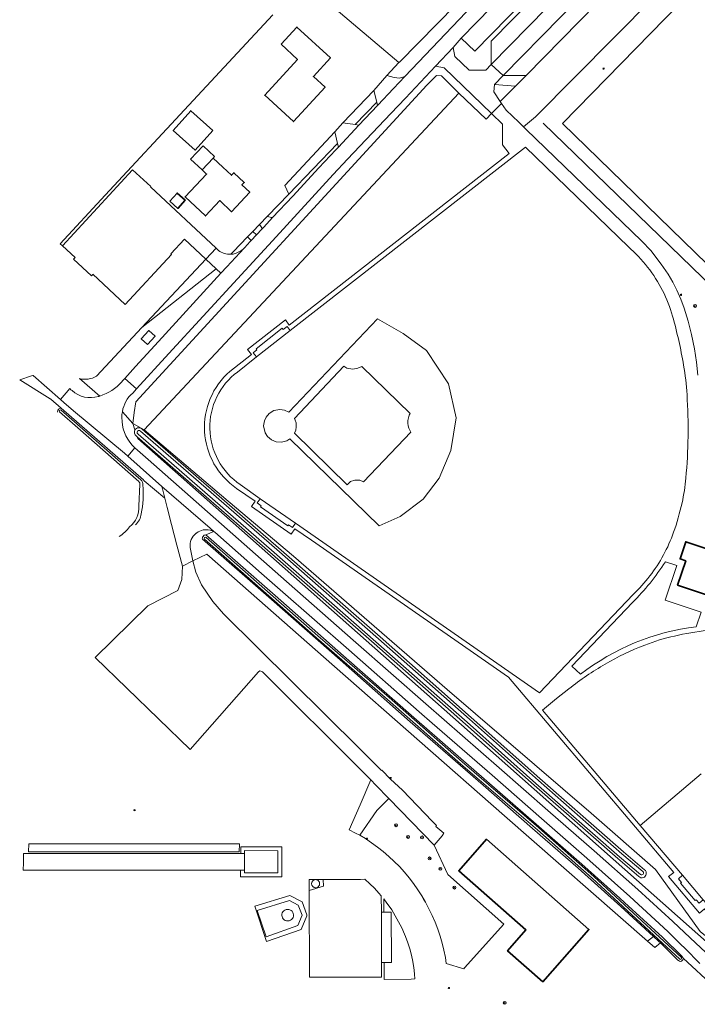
# Model space of a CAD drawing. Extents: x 147051 to 149075, y 463071 to 465537.
# Tile 47 of 229: x 147814 to 147997, y 463085 to 463352. Entities that reach past the tile are written whole.
import ezdxf

# ---------------------------------------------------------------- set-up
doc = ezdxf.new("R2010")
doc.units = 0
doc.header["$LTSCALE"] = 0.5
doc.layers.get('0').update_dxf_attribs({"linetype": 'CONTINUOUS'})
for name, color, linetype, lineweight in [('B-PV-GR-BEPLANTING_CULTUUR_BODEMBEDEKKER-GV', 252, 'CONTINUOUS', 18), ('B-PV-GR-BEPLANTING_CULTUUR_BOSPLANTSOEN-GV', 252, 'CONTINUOUS', 18), ('B-PV-GR-BOOM-S', 252, 'CONTINUOUS', 25), ('B-PV-GR-BOS_GEMENGD-GV', 252, 'CONTINUOUS', 13), ('B-PV-GR-BOS_LOOF-GV', 252, 'CONTINUOUS', 13), ('B-PV-GR-GROENVOORZIENING-GV', 252, 'CONTINUOUS', 18), ('B-PV-IE-MEUBILAIR-S', 252, 'CONTINUOUS', 25), ('B-PV-IE-TERREINAFSCHEIDING_KUNSTMATIG_HEKWERK-G', 252, 'CONTINUOUS', 18), ('B-PV-OG-BEBOUWING-GV', 6, 'CONTINUOUS', 35), ('B-PV-OG-BEBOUWING_LUIFEL-GV', 6, 'CONTINUOUS', 18), ('B-PV-OG-TERREIN_BEGROEID-GV', 252, 'CONTINUOUS', 18), ('B-PV-OG-TERREIN_ERF-GV', 252, 'CONTINUOUS', 18), ('B-PV-OG-TERREIN_OEVER-GV', 252, 'CONTINUOUS', 18), ('B-PV-OG-TERREIN_ONBEGROEID_ZAND-GV', 252, 'CONTINUOUS', 18), ('B-PV-OG-WATER-GV', 252, 'CONTINUOUS', 18), ('B-PV-OG-WATER_GREPPEL-GV', 252, 'CONTINUOUS', 18), ('B-PV-VH-GESLOTENVERHARDING_ASFALT-GV', 252, 'CONTINUOUS', 18), ('B-PV-VH-GESLOTENVERHARDING_BETON-GV', 252, 'CONTINUOUS', 18), ('B-PV-VH-GESLOTENVERHARDING_KUNSTSTOF-GV', 252, 'CONTINUOUS', 18), ('B-PV-VH-HALFVERHARDING_GRAVEL-GV', 252, 'CONTINUOUS', 18), ('B-PV-VH-ONVERHARD-GV', 252, 'CONTINUOUS', 18), ('B-PV-VH-ONVERHARD_ZAND-GV', 252, 'CONTINUOUS', 18), ('B-PV-VH-OPENVERHARDING-GV', 252, 'CONTINUOUS', 18), ('B-PV-VH-OPENVERHARDING_BETONSTRAATSTEEN-GV', 252, 'CONTINUOUS', 18), ('B-PV-VH-OPENVERHARDING_SIERBESTRATING-GV', 252, 'CONTINUOUS', 18), ('B-PV-VH-OPENVERHARDING_TEGEL-GV', 252, 'CONTINUOUS', 18)]:
    doc.layers.add(name, color=color, linetype=linetype, lineweight=lineweight)
doc.styles.add('NLCS-ISO', font='NLCS-ISO.ttf')

# ---------------------------------------------------------------- blocks, each defined once
blk = doc.blocks.new('SIE-MEUBILAIR_PAAL_LICHTMAST-SO')
for points in [[(-0.6, 0), (-1, 0)], [(-0.7, 0.7), (-0.4, 0.4)], [(0, 1), (0, 0.6)], [(0.4, 0.4), (0.7, 0.7)], [(1, 0), (0.6, 0)], [(-0.7, -0.7), (-0.4, -0.4)], [(0, -0.6), (0, -1)], [(0.4, -0.4), (0.7, -0.7)]]:
    blk.add_lwpolyline(points)
blk.add_circle((0, 0), 0.5)
blk = doc.blocks.new('SGR-BOOM_GBKN-SO')
at = {"linetype": 'ByBlock', "lineweight": 18}
h = blk.add_hatch(color=0, dxfattribs=at)
h.dxf.hatch_style = 1
edge = h.paths.add_edge_path()
edge.add_arc((0, 0), 0.25, 0, 360)
at = {"color": 0, "linetype": 'ByBlock', "lineweight": 18}
for radius in [2, 0.25]:
    blk.add_circle((0, 0), radius, dxfattribs=at)
at = {"color": 0, "linetype": 'ByBlock', "lineweight": 18, "style": 'NLCS-ISO'}
blk.add_attdef('SOORT', (2.5, 0), '', height=1.5, dxfattribs=at)

msp = doc.modelspace()

# ---------------------------------------------------------------- linework, layer by layer
at = {"layer": 'B-PV-GR-BEPLANTING_CULTUUR_BODEMBEDEKKER-GV', "flags": 128}
for points in [[(147878.685, 463296.78), (147876.883, 463294.921)], [(147877.867, 463294.038), (147879.352, 463295.576)], [(147878.732, 463296.734), (147878.685, 463296.78)], [(147875.467, 463293.459), (147871.562, 463289.457)], [(147876.455, 463292.498), (147875.467, 463293.459)], [(147876.883, 463294.921), (147876.914, 463294.891)], [(147876.914, 463294.891), (147877.867, 463294.038)], [(147875.122, 463291.03), (147876.455, 463292.498)], [(147871.562, 463289.457), (147870.888, 463288.737)]]:
    msp.add_lwpolyline(points, dxfattribs=at)
at = {"layer": 'B-PV-GR-BEPLANTING_CULTUUR_BODEMBEDEKKER-GV'}
for points in [[(147879.352, 463295.576, 0.2159428), (147878.732, 463296.734)], [(147871.809, 463288.862, 0.119804), (147874.538, 463290.407)], [(147874.538, 463290.407, 0.0323046), (147875.122, 463291.03)], [(147870.888, 463288.737, 0.0465674), (147871.809, 463288.862)]]:
    msp.add_lwpolyline(points, format="xyb", dxfattribs=at)
at = {"layer": 'B-PV-GR-BEPLANTING_CULTUUR_BOSPLANTSOEN-GV', "flags": 128}
msp.add_lwpolyline([(148013.334, 463400.949), (147950.981, 463337.223), (147948.038, 463334.302), (147943.912, 463330.206), (147944.282, 463329.661), (147945.546, 463327.796), (147948.929, 463324.573), (147950.232, 463323.309), (147953.518, 463326.014), (147985.439, 463358.375), (148007.742, 463381.052)], dxfattribs=at)
for points in [[(147942.38, 463334.748), (147948.038, 463334.302), (147950.981, 463337.223), (147944.709, 463337.18)], [(147942.38, 463334.748), (147942.186, 463332.748), (147943.912, 463330.206), (147948.038, 463334.302)]]:
    msp.add_lwpolyline(points, close=True, dxfattribs=at)
at = {"layer": 'B-PV-GR-BEPLANTING_CULTUUR_BOSPLANTSOEN-GV'}
msp.add_lwpolyline([(147829.904, 463255.035, 0.1828747), (147834.497, 463255.677)], format="xyb", dxfattribs=at)
at = {"layer": 'B-PV-GR-BOS_GEMENGD-GV'}
msp.add_lwpolyline([(147823.98, 463245.915, -0.4432943), (147824.957, 463247.056)], format="xyb", dxfattribs=at)
at = {"layer": 'B-PV-GR-BOS_GEMENGD-GV', "flags": 128}
msp.add_lwpolyline([(147997.965, 463096.494), (147996.587, 463097.922), (147995.353, 463099.2), (147995.171, 463099.389), (147994.589, 463099.993), (147992.229, 463102.298), (147989.314, 463105.145), (147978.992, 463114.637), (147967.426, 463125.045), (147955.065, 463135.858), (147941.701, 463147.529), (147925.52, 463161.627), (147921.925, 463164.759), (147902.886, 463181.495), (147884.322, 463197.839), (147879.279, 463202.26), (147866.573, 463213.399), (147866.326, 463213.615), (147864.168, 463212.714), (147882.936, 463196.262), (147901.498, 463179.918), (147920.542, 463163.179), (147940.321, 463145.946), (147953.683, 463134.277), (147966.032, 463123.474), (147976.352, 463114.187), (147977.579, 463113.083), (147987.87, 463103.62), (147993.099, 463098.513), (147993.435, 463098.164), (147993.476, 463097.961), (148001.917, 463090.171)], dxfattribs=at)
at = {"layer": 'B-PV-GR-BOS_LOOF-GV', "flags": 128}
msp.add_lwpolyline([(147843.019, 463234.024), (147842.137, 463234.809), (147842.12, 463234.823), (147828.268, 463246.328), (147825.676, 463248.606), (147824.775, 463249.398), (147817.355, 463255.919), (147817.255, 463255.886), (147816.916, 463255.773), (147813.727, 463254.705), (147821.984, 463249.604), (147822.053, 463249.573), (147822.176, 463249.488), (147824.957, 463247.056), (147847.227, 463227.582), (147847.335, 463227.463), (147847.42, 463227.31), (147853.04, 463222.609), (147852.41, 463225.132), (147852.238, 463225.82)], close=True, dxfattribs=at)
at = {"layer": 'B-PV-GR-BOS_LOOF-GV'}
for points in [[(147861.499, 463213.116, 0.2513695), (147859.888, 463209.269)], [(147861.71, 463213.277, 0.0158429), (147861.499, 463213.116)], [(147865.299, 463213.984, 0.217028), (147861.71, 463213.277)]]:
    msp.add_lwpolyline(points, format="xyb", dxfattribs=at)
at = {"layer": 'B-PV-GR-BOS_LOOF-GV', "flags": 128}
msp.add_lwpolyline([(147859.888, 463209.269), (147860.671, 463205.649), (147864.439, 463207.431), (147899.055, 463177.02), (147945.105, 463136.562), (147983.791, 463102.575), (147985.452, 463103.806), (147976.57, 463111.973), (147965.036, 463122.352), (147952.696, 463133.147), (147939.335, 463144.816), (147919.554, 463162.05), (147900.508, 463178.792), (147881.946, 463195.135), (147863.249, 463211.525), (147863.192, 463211.7), (147863.225, 463211.88), (147863.265, 463212.086), (147863.403, 463212.292), (147863.57, 463212.487), (147863.736, 463212.584), (147864.168, 463212.714), (147866.326, 463213.615), (147865.299, 463213.984)], dxfattribs=at)
at = {"layer": 'B-PV-GR-GROENVOORZIENING-GV', "flags": 128}
for points in [[(147913.205, 463337.222), (147915.156, 463336.648), (147916.631, 463336.524), (147918.039, 463336.904), (147938.259, 463358.302), (147938.934, 463359.016), (147936.999, 463361.673), (147916.604, 463340.85), (147916.482, 463340.72)], [(147847.462, 463241.121), (147932.67, 463332.377), (147927.985, 463337.108), (147926.662, 463337.241), (147924.016, 463334.595), (147845.17, 463248.738), (147844.773, 463245.827), (147844.377, 463242.917)], [(147910.457, 463329.982), (147909.657, 463333.145), (147901.311, 463324.389), (147901.272, 463324.349), (147904.587, 463323.9)], [(147910.457, 463329.982), (147904.587, 463323.9), (147905.646, 463323.756), (147910.678, 463329.109)], [(147899.845, 463318.778), (147899.075, 463321.914), (147885.538, 463307.385), (147885.52, 463307.365), (147886.638, 463305.004)], [(147866.955, 463284.819), (147864.13, 463287.463), (147846.805, 463268.883)], [(147848.684, 463268.088), (147850.409, 463266.513), (147848.39, 463264.301), (147846.67, 463265.869)]]:
    msp.add_lwpolyline(points, close=True, dxfattribs=at)
for points in [[(147927.985, 463337.108), (147932.67, 463332.377), (147940.121, 463325.407), (147941.586, 463326.908), (147928.763, 463339.303), (147926.376, 463339.704), (147918.21, 463331.094), (147914.257, 463326.926), (147902.557, 463314.519), (147898.654, 463310.38), (147883.171, 463293.494), (147872.702, 463282.075), (147854.154, 463261.845), (147845.353, 463252.247), (147844.346, 463251.145)], [(147841.535, 463246.087), (147844.377, 463242.917), (147844.773, 463245.827), (147845.17, 463248.738), (147924.016, 463334.595), (147926.662, 463337.241), (147927.985, 463337.108)], [(147899.845, 463318.778), (147886.638, 463305.004), (147880.879, 463299.045), (147880.898, 463299.028), (147880.919, 463299.007)], [(147882.238, 463298.742), (147887.713, 463304.528), (147894.744, 463312.165), (147899.368, 463317.052), (147900.083, 463317.808), (147899.845, 463318.778)], [(147841.399, 463254.205), (147841.612, 463254.455), (147842.195, 463255.104), (147845.116, 463258.357), (147851.308, 463265.139), (147868.207, 463283.647), (147866.955, 463284.819), (147846.805, 463268.883), (147834.497, 463255.677)], [(147829.904, 463255.035), (147835.427, 463250.335)], [(147844.953, 463241.152), (147844.377, 463242.917), (147841.535, 463246.087)], [(147981.458, 463120.079), (147975.758, 463124.928), (147953.094, 463144.812), (147934.47, 463161.417), (147909.758, 463183.209), (147882.227, 463207.403), (147845.562, 463239.287), (147845.703, 463238.855), (147942.805, 463152.866), (147995.131, 463106.528), (148006.053, 463096.857), (148006.181, 463097.493), (148000, 463103.632), (147998.057, 463105.195), (147986.021, 463122.018), (147968.516, 463137.294), (147929.55, 463170.769), (147900.948, 463195.67), (147887.906, 463206.881), (147870.163, 463221.871), (147847.462, 463241.121), (147844.377, 463242.917), (147844.953, 463241.152)], [(148010.071, 463093.158), (148010.4, 463093.258), (148009.645, 463094.018), (148007.146, 463096.534), (148006.181, 463097.493), (148006.053, 463096.857), (147995.131, 463106.528), (147942.805, 463152.866), (147845.703, 463238.855), (147845.562, 463239.287), (147845.32, 463239.497)], [(147846.904, 463241.32), (147883.816, 463209.221), (147911.354, 463185.022), (147936.072, 463163.224), (147954.693, 463146.621), (147977.336, 463126.756), (147983.023, 463121.918)], [(147844.191, 463236.992), (147844.952, 463236.323), (147848.546, 463233.161), (147886.049, 463200.095), (147904.821, 463183.503), (147923.761, 463166.859), (147943.601, 463149.563), (147956.775, 463138.024), (147969.352, 463127.022), (147981.2, 463116.587), (147990.725, 463107.855), (147996.889, 463102.04), (148002.269, 463097.054)]]:
    msp.add_lwpolyline(points, dxfattribs=at)
at = {"layer": 'B-PV-GR-GROENVOORZIENING-GV'}
for points in [[(147880.919, 463299.007, 0.1524786), (147882.238, 463298.742)], [(147834.497, 463255.677, -0.1828747), (147829.904, 463255.035)], [(147835.427, 463250.335, 0.1386039), (147841.399, 463254.205)], [(147827.903, 463251.789, 0.2639018), (147835.057, 463250.227)], [(147844.346, 463251.145, 0.1737415), (147841.535, 463246.087)], [(147841.535, 463246.087, 0.0474901), (147841.424, 463244.466)], [(147841.424, 463244.466, 0.1866273), (147844.191, 463236.992)], [(147845.32, 463239.497, -0.4048257), (147844.953, 463241.152)], [(147844.953, 463241.152, -0.5035282), (147846.904, 463241.32)], [(147983.023, 463121.918, -1.0653152), (147981.458, 463120.079)]]:
    msp.add_lwpolyline(points, format="xyb", dxfattribs=at)
at = {"layer": 'B-PV-IE-TERREINAFSCHEIDING_KUNSTMATIG_HEKWERK-G', "flags": 128}
for points in [[(148007.523, 463273.921), (147984.137, 463296.545), (147955.519, 463324.263)], [(147905.858, 463131.307), (147907.381, 463130.391), (147909.036, 463129.244), (147910.632, 463128.08), (147912.205, 463126.856), (147913.748, 463125.536), (147915.207, 463124.171), (147916.596, 463122.763), (147917.949, 463121.254), (147919.228, 463119.729), (147920.447, 463118.167), (147921.597, 463116.503), (147922.673, 463114.818), (147923.674, 463113.12), (147924.612, 463111.32), (147925.473, 463109.538), (147926.285, 463107.702), (147926.99, 463105.805), (147927.611, 463103.928), (147928.178, 463102.004), (147928.649, 463100.084), (147929.055, 463098.102), (147929.297, 463096.551)]]:
    msp.add_lwpolyline(points, dxfattribs=at)
at = {"layer": 'B-PV-OG-BEBOUWING-GV', "flags": 128}
for points in [[(147884.58, 463345.744), (147888.989, 463341.58), (147880.14, 463331.845), (147887.865, 463324.731), (147896.448, 463334.049), (147893.308, 463336.959), (147897.912, 463341.963), (147888.83, 463350.317)], [(147866.047, 463322.331), (147860.087, 463327.664), (147855.325, 463322.343), (147861.285, 463317.01)], [(147866.145, 463314.841), (147863.15, 463311.645), (147864.358, 463310.508), (147858.525, 463304.284), (147864.045, 463299.133), (147867.945, 463303.294), (147871.15, 463300.283), (147876.065, 463305.571), (147873.932, 463307.562), (147874.561, 463308.233), (147871.769, 463310.84), (147871.14, 463310.169), (147868.779, 463312.373)], [(147854.369, 463303.113), (147856.536, 463301.184), (147858.518, 463303.411), (147856.352, 463305.34)], [(147848.39, 463264.301), (147850.409, 463266.513), (147848.684, 463268.088), (147846.67, 463265.869)], [(147991.984, 463199.086), (148003.369, 463195.267), (148004.002, 463197.153), (148015.077, 463193.481), (148018.213, 463202.876), (147994.189, 463210.835), (147992.643, 463206.171), (147994.191, 463205.657)], [(147955.437, 463091.569), (147967.936, 463105.746), (147940.219, 463130.182), (147932.687, 463121.638), (147950.877, 463105.601), (147945.911, 463099.968)]]:
    msp.add_lwpolyline(points, close=True, dxfattribs=at)
at = {"layer": 'B-PV-OG-BEBOUWING_LUIFEL-GV', "flags": 128}
msp.add_lwpolyline([(147863.15, 463311.645), (147866.145, 463314.841), (147866.529, 463315.251), (147863.416, 463318.168), (147860.037, 463314.562)], close=True, dxfattribs=at)
at = {"layer": 'B-PV-OG-TERREIN_BEGROEID-GV', "flags": 128}
for points in [[(147960.795, 463324.194), (148000, 463286.074), (148008.385, 463278.064), (148079.954, 463351.164), (148032.274, 463397.541), (147996.535, 463360.868)], [(147960.795, 463324.194), (147996.535, 463360.868), (148032.274, 463397.541), (148079.954, 463351.164), (148008.385, 463278.064), (148000, 463286.074)], [(147982.048, 463381.667), (147979.712, 463383.976), (147974.224, 463389.283), (147973.98, 463389.052), (147977.634, 463385.409), (147936.995, 463343.847), (147933.347, 463347.337), (147931.122, 463344.812), (147931.609, 463342.39), (147935.492, 463338.624), (147939.986, 463338.673), (147941.503, 463340.187), (147941.434, 463346.504), (147976.563, 463382.31), (147976.653, 463376.189)], [(147906.917, 463227.026), (147919.703, 463240.563), (147919.167, 463241.576), (147918.993, 463242.265), (147918.897, 463242.984), (147918.928, 463243.684), (147919.032, 463244.434), (147919.269, 463245.127), (147919.511, 463245.548), (147906.377, 463258.366), (147905.344, 463257.838), (147903.95, 463257.642), (147902.359, 463257.899), (147901.505, 463258.384), (147888.168, 463244.264), (147888.373, 463243.812), (147888.59, 463243.033), (147888.664, 463241.959), (147888.508, 463241.051), (147888.185, 463240.234), (147902.465, 463226.296), (147903.311, 463227.12), (147904.482, 463227.499), (147905.849, 463227.492)], [(147928.178, 463102.004), (147928.649, 463100.084), (147929.055, 463098.102), (147929.297, 463096.551), (147934.052, 463095.067), (147934.281, 463095.322), (147944.897, 463107.177), (147929.753, 463120.598), (147926.024, 463128.546), (147913.768, 463141.223), (147910.485, 463138.004), (147905.858, 463131.307), (147907.381, 463130.391), (147909.036, 463129.244), (147910.632, 463128.08), (147912.205, 463126.856), (147913.748, 463125.536), (147915.207, 463124.171), (147916.596, 463122.763), (147917.949, 463121.254), (147919.228, 463119.729), (147920.447, 463118.167), (147921.597, 463116.503), (147922.673, 463114.818), (147923.174, 463113.968), (147923.674, 463113.12), (147924.612, 463111.32), (147925.473, 463109.538), (147926.285, 463107.702), (147926.99, 463105.805), (147927.611, 463103.928)], [(147869.079, 463126.744), (147873.227, 463126.744), (147873.276, 463128.96), (147868.724, 463128.959), (147841.59, 463128.956), (147827.122, 463128.946), (147816.196, 463128.939), (147816.145, 463126.742)], [(147912.566, 463113.757), (147912.362, 463114.03), (147912.367, 463110.404), (147914.407, 463110.408), (147914.433, 463096.752), (147912.447, 463096.748), (147912.479, 463092.219), (147919.747, 463092.304), (147920.822, 463092.317), (147920.809, 463092.455), (147920.713, 463093.515), (147920.597, 463094.706), (147920.516, 463095.294), (147920.222, 463097.035), (147919.849, 463098.762), (147919.399, 463100.469), (147918.871, 463102.155), (147918.268, 463103.815), (147917.986, 463104.493), (147917.223, 463106.179), (147916.389, 463107.831), (147915.483, 463109.444), (147914.509, 463111.017), (147913.805, 463112.052), (147913.468, 463112.547)]]:
    msp.add_lwpolyline(points, close=True, dxfattribs=at)
for points in [[(148007.742, 463381.052), (147985.439, 463358.375), (147953.518, 463326.014), (147950.232, 463323.309), (147950.986, 463322.578), (147982.151, 463292.359), (147983.07, 463291.514), (147983.948, 463290.626), (147984.784, 463289.699), (147985.577, 463288.734), (147987.558, 463286.073), (147989.413, 463283.324), (147990.679, 463281.209), (147991.809, 463279.018), (147992.861, 463276.62), (147993.761, 463274.16), (147994.843, 463270.624), (147995.767, 463267.044), (147996.519, 463263.142), (147997.059, 463259.522), (147997.454, 463255.993)], [(147870.689, 463257.017), (147876.507, 463261.609), (147875.433, 463262.973), (147885.723, 463270.987), (147886.76, 463269.576), (147946.375, 463316.037), (147944.534, 463318.44), (147944.539, 463323.998), (147941.586, 463326.908), (147940.121, 463325.407), (147932.67, 463332.377), (147847.462, 463241.121), (147870.163, 463221.871), (147887.906, 463206.881), (147900.948, 463195.67), (147929.55, 463170.769), (147968.516, 463137.294), (147986.021, 463122.018), (147998.057, 463105.195)], [(147950.745, 463317.801), (147886.979, 463268.09)], [(147978.627, 463290.729), (147950.745, 463317.801)], [(147886.669, 463245.937), (147910.623, 463271.297)], [(147910.623, 463271.297), (147917.658, 463267.31)], [(147886.979, 463268.09), (147877.853, 463260.909)], [(147917.658, 463267.31), (147923.971, 463262.711)], [(147877.853, 463260.909), (147872.736, 463256.834)], [(147923.971, 463262.711), (147929.92, 463253.675)], [(147929.92, 463253.675), (147931.993, 463244.455)], [(147880.497, 463244.568), (147881.343, 463245.588)], [(147881.343, 463245.588), (147882.611, 463246.37)], [(147882.611, 463246.37), (147884.229, 463246.669)], [(147884.229, 463246.669), (147885.501, 463246.524)], [(147885.501, 463246.524), (147886.669, 463245.937)], [(147879.794, 463242.234), (147880.016, 463243.597)], [(147880.218, 463240.386), (147879.794, 463242.234)], [(147880.016, 463243.597), (147880.497, 463244.568)], [(147931.993, 463244.455), (147930.537, 463235.569)], [(147880.857, 463239.355), (147880.218, 463240.386)], [(147881.947, 463238.418), (147880.857, 463239.355)], [(147883.25, 463237.897), (147881.947, 463238.418)], [(147884.685, 463237.823), (147883.25, 463237.897)], [(147886.127, 463238.229), (147884.685, 463237.823)], [(147886.923, 463238.711), (147886.127, 463238.229)], [(147911.108, 463215.106), (147886.923, 463238.711)], [(147930.537, 463235.569), (147927.417, 463228.075)], [(147873.481, 463226.337), (147878.888, 463222.48)], [(147927.417, 463228.075), (147922.996, 463222.387)], [(148000, 463110.356), (147999.273, 463111.311), (147997.908, 463110.117), (147989.496, 463120.094), (147990.911, 463121.178), (147980.527, 463133.501), (147946.137, 463174.102), (147892.772, 463211.244), (147888.246, 463214.291), (147887.279, 463212.857), (147876.509, 463220.377), (147877.486, 463221.806), (147872.468, 463225.276)], [(147878.888, 463222.48), (147888.421, 463215.831)], [(147922.996, 463222.387), (147916.834, 463217.695)], [(147888.421, 463215.831), (147954.54, 463169.901)], [(147916.834, 463217.695), (147911.108, 463215.106)], [(147991.734, 463204.397), (147988.658, 463205.394)], [(147988.628, 463195.012), (147991.734, 463204.397)], [(147954.54, 463169.901), (147979.909, 463196.496)], [(147979.761, 463194.371), (147963.332, 463177.136)], [(147998.364, 463191.757), (147988.628, 463195.012)], [(147997.042, 463187.802), (147998.364, 463191.757)], [(147963.332, 463177.136), (147965.663, 463174.895)], [(147962.533, 463170.938), (147959.143, 463168.327)], [(147959.143, 463168.327), (147955.412, 463165.18)], [(147955.412, 463165.18), (147981.845, 463133.954)], [(147981.845, 463133.954), (147998.343, 463147.919)]]:
    msp.add_lwpolyline(points, dxfattribs=at)
at = {"layer": 'B-PV-OG-TERREIN_BEGROEID-GV'}
for points in [[(147983.836, 463285.274, 0.0489496), (147978.627, 463290.729)], [(147987.889, 463278.914, 0.0486623), (147983.836, 463285.274)], [(147990.607, 463271.967, 0.0489408), (147987.889, 463278.914)], [(147993.599, 463258.713, 0.0267103), (147990.607, 463271.967)], [(147994.529, 463250.686, 0.026663), (147993.599, 463258.713)], [(147872.468, 463225.276, -0.4891165), (147870.689, 463257.017)], [(147872.736, 463256.834, 0.1198182), (147867.12, 463250.08)], [(147867.12, 463250.08, 0.1196619), (147865.229, 463241.498)], [(147994.8, 463239.321, 0.0189175), (147994.529, 463250.686)], [(147865.229, 463241.498, 0.1196501), (147867.512, 463232.915)], [(147994.216, 463228.079, 0.0188624), (147994.8, 463239.321)], [(147867.512, 463232.915, 0.1196308), (147873.481, 463226.337)], [(147993.183, 463221.387, 0.0312254), (147994.216, 463228.079)], [(147990.891, 463213.392, 0.0315448), (147993.183, 463221.387)], [(147988.143, 463207.241, 0.0390046), (147990.891, 463213.392)], [(147988.658, 463205.394, -0.0532175), (147979.761, 463194.371)], [(147984.446, 463201.548, 0.0387782), (147988.143, 463207.241)], [(147979.909, 463196.496, 0.0389041), (147984.446, 463201.548)], [(147965.663, 463174.895, -0.1362441), (147997.042, 463187.802)], [(148000, 463186.804, 0.0242833), (147991.14, 463185.275)], [(147991.14, 463185.275, 0.038125), (147983.067, 463182.817)], [(147983.067, 463182.817, 0.0381283), (147972.347, 463177.662)], [(147972.347, 463177.662, 0.038331), (147962.533, 463170.938)]]:
    msp.add_lwpolyline(points, format="xyb", dxfattribs=at)
at = {"layer": 'B-PV-OG-TERREIN_ERF-GV', "flags": 128}
for points in [[(147870.888, 463288.737), (147871.562, 463289.457), (147875.467, 463293.459), (147876.883, 463294.921), (147878.685, 463296.78), (147880.879, 463299.045), (147886.638, 463305.004), (147885.52, 463307.365), (147885.538, 463307.385), (147899.075, 463321.914), (147901.272, 463324.349), (147901.311, 463324.389), (147909.657, 463333.145), (147913.205, 463337.222), (147916.482, 463340.72), (147877.781, 463373.521)], [(147882.278, 463353.627), (147859.586, 463329.197), (147836.921, 463304.795), (147824.684, 463291.62), (147825.283, 463291.064), (147844.268, 463311.681), (147849.273, 463307.104), (147849.184, 463306.99), (147866.942, 463290.392), (147867.571, 463289.804)]]:
    msp.add_lwpolyline(points, dxfattribs=at)
for points in [[(147888.83, 463350.317), (147897.912, 463341.963), (147893.308, 463336.959), (147896.448, 463334.049), (147887.865, 463324.731), (147880.14, 463331.845), (147888.989, 463341.58), (147884.58, 463345.744)], [(147866.047, 463322.331), (147861.285, 463317.01), (147855.325, 463322.343), (147860.087, 463327.664)], [(147874.561, 463308.233), (147873.932, 463307.562), (147876.065, 463305.571), (147871.15, 463300.283), (147867.945, 463303.294), (147864.045, 463299.133), (147858.525, 463304.284), (147864.358, 463310.508), (147863.15, 463311.645), (147866.145, 463314.841), (147868.779, 463312.373), (147871.14, 463310.169), (147871.769, 463310.84)], [(147858.518, 463303.411), (147856.536, 463301.184), (147854.369, 463303.113), (147856.352, 463305.34)]]:
    msp.add_lwpolyline(points, close=True, dxfattribs=at)
at = {"layer": 'B-PV-OG-TERREIN_ERF-GV'}
msp.add_lwpolyline([(147867.571, 463289.804, 0.1787976), (147870.888, 463288.737)], format="xyb", dxfattribs=at)
at = {"layer": 'B-PV-OG-TERREIN_OEVER-GV'}
for points in [[(147824.957, 463247.056, 0.4432943), (147823.98, 463245.915)], [(147824.53, 463246.03, -0.9608244), (147824.986, 463246.531)], [(147844.953, 463241.152, 0.4048257), (147845.32, 463239.497)], [(147846.904, 463241.32, 0.5035282), (147844.953, 463241.152)], [(147845.784, 463240.032, -1.1612798), (147846.472, 463240.823)], [(147846.319, 463226.385, 0.2980695), (147845.962, 463227.129)], [(147846.523, 463227.63, -0.2552619), (147847.099, 463226.212)], [(147847.099, 463226.212, -0.0835049), (147846.613, 463218.406)], [(147843.49, 463214.871, 0.2414362), (147846.047, 463220.582)], [(147846.613, 463218.406, -0.2148714), (147845.059, 463215.439)], [(147840.715, 463212.287, 0.1087375), (147843.49, 463214.871)], [(147863.805, 463211.506, -0.8157496), (147864.247, 463212.008)], [(147981.458, 463120.079, 1.0653152), (147983.023, 463121.918)], [(147982.596, 463121.416, -0.8806358), (147981.917, 463120.618)], [(147992.998, 463098.152, -0.8077299), (147992.544, 463097.661)]]:
    msp.add_lwpolyline(points, format="xyb", dxfattribs=at)
at = {"layer": 'B-PV-OG-TERREIN_OEVER-GV', "flags": 128}
for points in [[(147845.962, 463227.129), (147829.514, 463241.702), (147824.53, 463246.03)], [(147824.986, 463246.531), (147843.23, 463230.522), (147846.523, 463227.63)], [(147845.32, 463239.497), (147845.562, 463239.287), (147882.227, 463207.403), (147909.758, 463183.209), (147934.47, 463161.417), (147953.094, 463144.812), (147975.758, 463124.928), (147981.458, 463120.079)], [(147981.917, 463120.618), (147976.221, 463125.464), (147953.563, 463145.343), (147934.94, 463161.947), (147910.226, 463183.741), (147882.693, 463207.936), (147845.784, 463240.032)], [(147846.472, 463240.823), (147883.383, 463208.725), (147910.919, 463184.528), (147935.635, 463162.731), (147954.257, 463146.128), (147976.906, 463126.257), (147982.596, 463121.416)], [(147983.023, 463121.918), (147977.336, 463126.756), (147954.693, 463146.621), (147936.072, 463163.224), (147911.354, 463185.022), (147883.816, 463209.221), (147846.904, 463241.32)], [(147846.047, 463220.582), (147846.319, 463226.385)], [(147992.544, 463097.661), (147968.859, 463119.606), (147953.973, 463132.758), (147933.194, 463150.669), (147913.388, 463168.112), (147894.1, 463184.828), (147863.805, 463211.506)], [(147864.247, 463212.008), (147894.54, 463185.331), (147913.828, 463168.616), (147933.633, 463151.173), (147954.412, 463133.262), (147969.308, 463120.102), (147992.998, 463098.152)]]:
    msp.add_lwpolyline(points, dxfattribs=at)
msp.add_lwpolyline([(147864.168, 463212.714), (147863.736, 463212.584), (147863.57, 463212.487), (147863.403, 463212.292), (147863.265, 463212.086), (147863.225, 463211.88), (147863.192, 463211.7), (147863.249, 463211.525), (147881.946, 463195.135), (147900.508, 463178.792), (147919.554, 463162.05), (147939.335, 463144.816), (147952.696, 463133.147), (147965.036, 463122.352), (147976.57, 463111.973), (147985.452, 463103.806), (147986.838, 463102.532), (147987.3, 463102.08), (147992.034, 463097.456), (147992.22, 463097.304), (147992.474, 463097.15), (147992.797, 463097.065), (147993.066, 463097.149), (147993.239, 463097.286), (147993.417, 463097.504), (147993.514, 463097.755), (147993.476, 463097.961), (147993.435, 463098.164), (147993.099, 463098.513), (147987.87, 463103.62), (147977.579, 463113.083), (147976.352, 463114.187), (147966.032, 463123.474), (147953.683, 463134.277), (147940.321, 463145.946), (147920.542, 463163.179), (147901.498, 463179.918), (147882.936, 463196.262)], close=True, dxfattribs=at)
at = {"layer": 'B-PV-OG-TERREIN_ONBEGROEID_ZAND-GV', "flags": 128}
msp.add_lwpolyline([(147874.656, 463121.109), (147883.651, 463121.074), (147883.695, 463127.084), (147874.656, 463127.109), (147874.656, 463126.357), (147874.656, 463121.838)], close=True, dxfattribs=at)
at = {"layer": 'B-PV-OG-WATER-GV'}
for points in [[(147846.472, 463240.823, 1.1612798), (147845.784, 463240.032)], [(147981.917, 463120.618, 0.8806358), (147982.596, 463121.416)]]:
    msp.add_lwpolyline(points, format="xyb", dxfattribs=at)
at = {"layer": 'B-PV-OG-WATER-GV', "flags": 128}
for points in [[(147845.784, 463240.032), (147882.693, 463207.936), (147910.226, 463183.741), (147934.94, 463161.947), (147953.563, 463145.343), (147976.221, 463125.464), (147981.917, 463120.618)], [(147982.596, 463121.416), (147976.906, 463126.257), (147954.257, 463146.128), (147935.635, 463162.731), (147910.919, 463184.528), (147883.383, 463208.725), (147846.472, 463240.823)]]:
    msp.add_lwpolyline(points, dxfattribs=at)
at = {"layer": 'B-PV-OG-WATER_GREPPEL-GV'}
for points in [[(147824.986, 463246.531, 0.9608244), (147824.53, 463246.03)], [(147845.962, 463227.129, -0.2980695), (147846.319, 463226.385)], [(147847.099, 463226.212, 0.2552619), (147846.523, 463227.63)], [(147846.613, 463218.406, 0.0835049), (147847.099, 463226.212)], [(147846.047, 463220.582, -0.2414362), (147843.49, 463214.871)], [(147845.059, 463215.439, 0.2148714), (147846.613, 463218.406)], [(147843.49, 463214.871, -0.1087375), (147840.715, 463212.287)], [(147864.247, 463212.008, 0.8157496), (147863.805, 463211.506)], [(147992.544, 463097.661, 0.8077299), (147992.998, 463098.152)]]:
    msp.add_lwpolyline(points, format="xyb", dxfattribs=at)
at = {"layer": 'B-PV-OG-WATER_GREPPEL-GV', "flags": 128}
for points in [[(147824.53, 463246.03), (147829.514, 463241.702), (147845.962, 463227.129)], [(147846.523, 463227.63), (147843.23, 463230.522), (147824.986, 463246.531)], [(147846.319, 463226.385), (147846.047, 463220.582)], [(147863.805, 463211.506), (147894.1, 463184.828), (147913.388, 463168.112), (147933.194, 463150.669), (147953.973, 463132.758), (147968.859, 463119.606), (147992.544, 463097.661)], [(147992.998, 463098.152), (147969.308, 463120.102), (147954.412, 463133.262), (147933.633, 463151.173), (147913.828, 463168.616), (147894.54, 463185.331), (147864.247, 463212.008)]]:
    msp.add_lwpolyline(points, dxfattribs=at)
at = {"layer": 'B-PV-VH-GESLOTENVERHARDING_ASFALT-GV', "flags": 128}
msp.add_lwpolyline([(147982.048, 463381.667), (147976.653, 463376.189), (147941.503, 463340.187), (147944.709, 463337.18), (148007.215, 463400.95), (148010.13, 463403.943), (148022.031, 463416.164), (148018.799, 463419.25), (148015.499, 463415.84), (148002.766, 463402.793), (147998.956, 463399), (147988.674, 463388.417), (147985.952, 463385.661), (147983.238, 463382.894)], close=True, dxfattribs=at)
for points in [[(147938.259, 463358.302), (147918.039, 463336.904), (147914.978, 463333.661), (147910.748, 463329.179), (147910.678, 463329.109), (147905.646, 463323.756), (147900.083, 463317.808), (147899.368, 463317.052), (147894.744, 463312.165), (147887.713, 463304.528), (147882.238, 463298.742), (147879.855, 463296.127), (147879.352, 463295.576), (147877.867, 463294.038), (147876.455, 463292.498), (147875.122, 463291.03)], [(147874.538, 463290.407), (147869.839, 463285.389), (147868.207, 463283.647), (147851.308, 463265.139), (147845.116, 463258.357), (147842.195, 463255.104), (147842.239, 463255.063), (147845.353, 463252.247), (147854.154, 463261.845), (147872.702, 463282.075), (147883.171, 463293.494), (147898.654, 463310.38), (147902.557, 463314.519), (147914.257, 463326.926), (147918.21, 463331.094), (147926.376, 463339.704), (147931.122, 463344.812), (147933.347, 463347.337), (147941.511, 463355.719)], [(147844.346, 463251.145), (147845.353, 463252.247), (147842.239, 463255.063), (147842.195, 463255.104), (147841.612, 463254.455), (147841.399, 463254.205)], [(147827.903, 463251.789), (147827.615, 463252.035), (147827.283, 463252.329), (147824.775, 463249.398), (147825.676, 463248.606), (147828.268, 463246.328), (147842.12, 463234.823), (147842.137, 463234.809), (147843.019, 463234.024), (147844.952, 463236.323), (147844.191, 463236.992)], [(147835.427, 463250.335), (147835.173, 463250.259), (147835.057, 463250.227)], [(148002.269, 463097.054), (147996.889, 463102.04), (147990.725, 463107.855), (147981.2, 463116.587), (147969.352, 463127.022), (147956.775, 463138.024), (147943.601, 463149.563), (147923.761, 463166.859), (147904.821, 463183.503), (147886.049, 463200.095), (147848.546, 463233.161), (147844.952, 463236.323), (147843.019, 463234.024), (147852.238, 463225.82), (147865.299, 463214.514), (147865.335, 463214.484), (147865.388, 463214.437), (147866.326, 463213.615), (147866.573, 463213.399), (147879.279, 463202.26), (147884.322, 463197.839), (147902.886, 463181.495), (147921.925, 463164.759), (147925.52, 463161.627), (147941.701, 463147.529), (147955.065, 463135.858), (147967.426, 463125.045), (147978.992, 463114.637), (147989.314, 463105.145), (147992.229, 463102.298), (147994.589, 463099.993), (147995.171, 463099.389), (147995.353, 463099.2), (147996.587, 463097.922), (147997.965, 463096.494)], [(147865.299, 463213.984), (147866.326, 463213.615), (147865.388, 463214.437), (147865.335, 463214.484), (147865.299, 463214.514), (147852.238, 463225.82), (147852.41, 463225.132), (147853.04, 463222.609), (147853.671, 463220.085), (147854.86, 463215.522), (147856.329, 463209.882), (147857.82, 463204.168), (147860.671, 463205.649), (147859.888, 463209.269)]]:
    msp.add_lwpolyline(points, dxfattribs=at)
at = {"layer": 'B-PV-VH-GESLOTENVERHARDING_ASFALT-GV'}
for points in [[(147875.122, 463291.03, -0.0323046), (147874.538, 463290.407)], [(147841.399, 463254.205, -0.1386039), (147835.427, 463250.335)], [(147835.057, 463250.227, -0.2639018), (147827.903, 463251.789)], [(147841.535, 463246.087, -0.1737415), (147844.346, 463251.145)], [(147841.424, 463244.466, -0.0474901), (147841.535, 463246.087)], [(147844.191, 463236.992, -0.1866273), (147841.424, 463244.466)], [(147859.888, 463209.269, -0.2513695), (147861.499, 463213.116)], [(147861.499, 463213.116, -0.0158429), (147861.71, 463213.277)], [(147861.71, 463213.277, -0.217028), (147865.299, 463213.984)]]:
    msp.add_lwpolyline(points, format="xyb", dxfattribs=at)
at = {"layer": 'B-PV-VH-GESLOTENVERHARDING_BETON-GV'}
for points in [[(147893.894, 463119.245, 1), (147893.894, 463117.045)], [(147894.994, 463118.145, 0.4145455), (147893.894, 463119.245)], [(147893.894, 463117.045, 0.4145455), (147894.994, 463118.145)]]:
    msp.add_lwpolyline(points, format="xyb", dxfattribs=at)
at = {"layer": 'B-PV-VH-GESLOTENVERHARDING_BETON-GV', "flags": 128}
for points in [[(147887.852, 463110.038), (147887.72, 463110.367), (147887.517, 463110.659), (147887.255, 463110.897), (147886.946, 463111.072), (147886.605, 463111.172), (147886.251, 463111.194), (147885.901, 463111.137), (147885.573, 463111.003), (147885.282, 463110.798), (147885.045, 463110.535), (147884.873, 463110.224), (147884.774, 463109.884), (147884.754, 463109.529), (147884.8, 463109.229), (147884.926, 463108.897), (147885.123, 463108.602), (147885.381, 463108.358), (147885.686, 463108.178), (147886.025, 463108.071), (147886.378, 463108.042), (147886.729, 463108.093), (147887.06, 463108.22), (147887.354, 463108.419), (147887.597, 463108.678), (147887.775, 463108.985), (147887.88, 463109.324), (147887.907, 463109.678), (147887.855, 463110.029)], [(147912.447, 463096.748), (147914.433, 463096.752), (147914.407, 463110.408), (147912.367, 463110.404), (147911.74, 463110.403), (147911.766, 463096.747)]]:
    msp.add_lwpolyline(points, close=True, dxfattribs=at)
at = {"layer": 'B-PV-VH-GESLOTENVERHARDING_KUNSTSTOF-GV', "flags": 128}
for points in [[(147878.074, 463110.918), (147880.511, 463103.7), (147889.098, 463106.77), (147890.229, 463109.578), (147889.198, 463112.31), (147886.825, 463113.574)], [(147887.775, 463108.985), (147887.597, 463108.678), (147887.354, 463108.419), (147887.06, 463108.22), (147886.729, 463108.093), (147886.378, 463108.042), (147886.025, 463108.071), (147885.686, 463108.178), (147885.381, 463108.358), (147885.123, 463108.602), (147884.926, 463108.897), (147884.8, 463109.229), (147884.754, 463109.529), (147884.774, 463109.884), (147884.873, 463110.224), (147885.045, 463110.535), (147885.282, 463110.798), (147885.573, 463111.003), (147885.901, 463111.137), (147886.251, 463111.194), (147886.605, 463111.172), (147886.946, 463111.072), (147887.255, 463110.897), (147887.517, 463110.659), (147887.72, 463110.367), (147887.852, 463110.038), (147887.855, 463110.029), (147887.907, 463109.678), (147887.88, 463109.324)]]:
    msp.add_lwpolyline(points, close=True, dxfattribs=at)
at = {"layer": 'B-PV-VH-HALFVERHARDING_GRAVEL-GV', "flags": 128}
for points in [[(147884.229, 463246.669), (147882.611, 463246.37), (147881.343, 463245.588), (147880.497, 463244.568), (147880.016, 463243.597), (147879.794, 463242.234), (147880.218, 463240.386), (147880.857, 463239.355), (147881.947, 463238.418), (147883.25, 463237.897), (147884.685, 463237.823), (147886.127, 463238.229), (147886.923, 463238.711), (147911.108, 463215.106), (147916.834, 463217.695), (147922.996, 463222.387), (147927.417, 463228.075), (147930.537, 463235.569), (147931.993, 463244.455), (147929.92, 463253.675), (147923.971, 463262.711), (147917.658, 463267.31), (147910.623, 463271.297), (147886.669, 463245.937), (147885.501, 463246.524)], [(147905.849, 463227.492), (147904.482, 463227.499), (147903.311, 463227.12), (147902.465, 463226.296), (147888.185, 463240.234), (147888.508, 463241.051), (147888.664, 463241.959), (147888.59, 463243.033), (147888.373, 463243.812), (147888.168, 463244.264), (147901.505, 463258.384), (147902.359, 463257.899), (147903.95, 463257.642), (147905.344, 463257.838), (147906.377, 463258.366), (147919.511, 463245.548), (147919.269, 463245.127), (147919.032, 463244.434), (147918.928, 463243.684), (147918.897, 463242.984), (147918.993, 463242.265), (147919.167, 463241.576), (147919.703, 463240.563), (147906.917, 463227.026)], [(147911.773, 463092.826), (147911.766, 463096.747), (147911.74, 463110.403), (147911.669, 463114.895), (147911.068, 463115.588), (147909.856, 463116.891), (147908.588, 463118.138), (147907.265, 463119.327), (147906.084, 463119.324), (147895.955, 463119.296), (147896, 463117.463), (147892.196, 463116.287), (147892.197, 463115.914), (147892.26, 463092.786), (147895.48, 463092.793), (147908.636, 463092.82)]]:
    msp.add_lwpolyline(points, close=True, dxfattribs=at)
for points in [[(147998.343, 463147.919), (147981.845, 463133.954)], [(147981.845, 463133.954), (147993.275, 463120.451)], [(147993.275, 463120.451), (147998.897, 463113.808)]]:
    msp.add_lwpolyline(points, dxfattribs=at)
at = {"layer": 'B-PV-VH-ONVERHARD-GV', "flags": 128}
for points in [[(147906.817, 463148.339), (147908.868, 463146.29), (147910.221, 463144.891), (147913.768, 463141.223), (147926.024, 463128.546), (147928.178, 463131.074), (147928.601, 463131.802), (147926.47, 463133.656), (147926.637, 463133.876), (147925.473, 463135.102), (147917.484, 463143.508), (147914.231, 463146.491), (147911.803, 463148.941), (147911.718, 463148.863), (147911.373, 463149.193), (147905.76, 463154.759), (147868.923, 463191.286), (147866.021, 463194.635), (147862.994, 463199.133), (147861.442, 463202.569), (147860.671, 463205.649), (147857.82, 463204.168), (147857.647, 463200.571), (147856.6, 463197.647), (147848.407, 463193.495), (147834.14, 463179.428), (147859.909, 463154.511), (147878.423, 463175.574), (147878.823, 463175.824), (147879.524, 463175.6), (147906.336, 463148.819)], [(147873.592, 463120.045), (147884.714, 463120.015), (147884.748, 463128.146), (147873.634, 463128.166), (147873.635, 463126.357), (147874.656, 463126.357), (147874.656, 463127.109), (147883.695, 463127.084), (147883.651, 463121.074), (147874.656, 463121.109), (147874.656, 463121.838), (147873.592, 463121.838)], [(147814.706, 463121.823), (147815.77, 463121.823), (147821.305, 463121.824), (147869.864, 463121.837), (147873.592, 463121.838), (147874.656, 463121.838), (147874.656, 463126.357), (147873.635, 463126.357), (147869.141, 463126.357), (147815.795, 463126.356), (147814.748, 463126.356), (147814.724, 463123.8)]]:
    msp.add_lwpolyline(points, close=True, dxfattribs=at)
at = {"layer": 'B-PV-VH-ONVERHARD_ZAND-GV', "flags": 128}
msp.add_lwpolyline([(147904.728, 463131.879), (147905.858, 463131.307), (147910.485, 463138.004), (147913.768, 463141.223), (147910.221, 463144.891), (147908.868, 463146.29), (147905.932, 463139.523), (147902.996, 463132.756)], close=True, dxfattribs=at)
at = {"layer": 'B-PV-VH-OPENVERHARDING-GV', "flags": 128}
for points in [[(147886.979, 463268.09), (147886.186, 463269.165), (147885.113, 463268.352), (147884.857, 463268.68), (147877.789, 463263.144), (147878.004, 463262.87), (147876.966, 463262.023), (147877.853, 463260.909)], [(147878.086, 463221.345), (147879.159, 463220.59), (147878.954, 463220.294), (147886.356, 463215.149), (147886.553, 463215.434), (147887.635, 463214.727), (147888.421, 463215.831), (147878.888, 463222.48)], [(147993.275, 463120.451), (147992.258, 463119.454), (147993.04, 463118.506), (147992.773, 463118.281), (147996.741, 463113.563), (147997.009, 463113.788), (147997.784, 463112.863), (147998.897, 463113.808)], [(147987.3, 463102.08), (147986.838, 463102.532), (147985.452, 463103.806), (147983.791, 463102.575), (147985.763, 463100.849)]]:
    msp.add_lwpolyline(points, close=True, dxfattribs=at)
at = {"layer": 'B-PV-VH-OPENVERHARDING_BETONSTRAATSTEEN-GV', "flags": 128}
for points in [[(147950.981, 463337.223), (148013.334, 463400.949), (148007.215, 463400.95), (147944.709, 463337.18)], [(147936.995, 463343.847), (147977.634, 463385.409), (147973.98, 463389.052), (147965.053, 463379.887), (147941.511, 463355.719), (147933.347, 463347.337)], [(147976.653, 463376.189), (147976.563, 463382.31), (147941.434, 463346.504), (147941.503, 463340.187)], [(147926.376, 463339.704), (147928.763, 463339.303), (147941.586, 463326.908), (147944.282, 463329.661), (147943.912, 463330.206), (147942.186, 463332.748), (147942.38, 463334.748), (147944.709, 463337.18), (147941.503, 463340.187), (147939.986, 463338.673), (147935.492, 463338.624), (147931.609, 463342.39), (147931.122, 463344.812)], [(147918.039, 463336.904), (147916.631, 463336.524), (147915.156, 463336.648), (147913.205, 463337.222), (147909.657, 463333.145), (147910.457, 463329.982), (147910.678, 463329.109), (147910.748, 463329.179), (147914.978, 463333.661)], [(147899.075, 463321.914), (147899.845, 463318.778), (147900.083, 463317.808), (147905.646, 463323.756), (147904.587, 463323.9), (147901.272, 463324.349)], [(147828.305, 463287.413), (147833.17, 463282.879), (147833.516, 463283.249), (147833.586, 463283.325), (147842.324, 463275.181), (147854.821, 463288.697), (147854.668, 463288.83), (147858.391, 463292.836), (147864.13, 463287.463), (147866.942, 463290.392), (147849.184, 463306.99), (147849.273, 463307.104), (147844.268, 463311.681), (147825.283, 463291.064), (147828.721, 463287.859), (147828.628, 463287.759)]]:
    msp.add_lwpolyline(points, close=True, dxfattribs=at)
for points in [[(147880.919, 463299.007), (147880.898, 463299.028), (147880.879, 463299.045), (147878.685, 463296.78), (147878.732, 463296.734)], [(147879.855, 463296.127), (147882.238, 463298.742)], [(147879.352, 463295.576), (147879.855, 463296.127)], [(147867.571, 463289.804), (147866.942, 463290.392), (147864.13, 463287.463), (147866.955, 463284.819), (147868.207, 463283.647), (147869.839, 463285.389), (147874.538, 463290.407)]]:
    msp.add_lwpolyline(points, dxfattribs=at)
at = {"layer": 'B-PV-VH-OPENVERHARDING_BETONSTRAATSTEEN-GV'}
for points in [[(147882.238, 463298.742, -0.1524786), (147880.919, 463299.007)], [(147878.732, 463296.734, -0.2159428), (147879.352, 463295.576)], [(147874.538, 463290.407, -0.119804), (147871.809, 463288.862)], [(147870.888, 463288.737, -0.1787976), (147867.571, 463289.804)], [(147871.809, 463288.862, -0.0465674), (147870.888, 463288.737)]]:
    msp.add_lwpolyline(points, format="xyb", dxfattribs=at)
at = {"layer": 'B-PV-VH-OPENVERHARDING_SIERBESTRATING-GV', "flags": 128}
msp.add_lwpolyline([(147875.467, 463293.459), (147876.455, 463292.498), (147877.867, 463294.038), (147876.914, 463294.891), (147876.883, 463294.921)], close=True, dxfattribs=at)
at = {"layer": 'B-PV-VH-OPENVERHARDING_TEGEL-GV', "flags": 128}
for points in [[(147997.454, 463255.993), (147997.059, 463259.522), (147996.519, 463263.142), (147995.767, 463267.044), (147994.843, 463270.624), (147993.761, 463274.16), (147992.861, 463276.62), (147991.809, 463279.018), (147990.679, 463281.209), (147989.413, 463283.324), (147987.558, 463286.073), (147985.577, 463288.734), (147984.784, 463289.699), (147983.948, 463290.626), (147983.07, 463291.514), (147982.151, 463292.359), (147950.986, 463322.578), (147950.232, 463323.309), (147948.929, 463324.573), (147945.546, 463327.796), (147944.282, 463329.661), (147941.586, 463326.908), (147944.539, 463323.998), (147944.534, 463318.44), (147946.375, 463316.037), (147886.76, 463269.576), (147885.723, 463270.987), (147875.433, 463262.973), (147876.507, 463261.609), (147870.689, 463257.017)], [(147872.736, 463256.834), (147877.853, 463260.909), (147876.966, 463262.023), (147878.004, 463262.87), (147877.789, 463263.144), (147884.857, 463268.68), (147885.113, 463268.352), (147886.186, 463269.165), (147886.979, 463268.09), (147950.745, 463317.801), (147978.627, 463290.729)], [(147979.909, 463196.496), (147954.54, 463169.901), (147888.421, 463215.831), (147887.635, 463214.727), (147886.553, 463215.434), (147886.356, 463215.149), (147878.954, 463220.294), (147879.159, 463220.59), (147878.086, 463221.345), (147878.888, 463222.48), (147873.481, 463226.337)], [(147872.468, 463225.276), (147877.486, 463221.806), (147876.509, 463220.377), (147887.279, 463212.857), (147888.246, 463214.291), (147892.772, 463211.244), (147946.137, 463174.102), (147980.527, 463133.501), (147990.911, 463121.178), (147989.496, 463120.094), (147997.908, 463110.117), (147999.273, 463111.311), (148000, 463110.356)], [(147988.658, 463205.394), (147991.734, 463204.397), (147988.628, 463195.012), (147998.364, 463191.757), (147997.042, 463187.802)], [(147965.663, 463174.895), (147963.332, 463177.136), (147979.761, 463194.371)], [(148000.591, 463111.898), (147998.897, 463113.808), (147997.784, 463112.863), (147997.009, 463113.788), (147996.741, 463113.563), (147992.773, 463118.281), (147993.04, 463118.506), (147992.258, 463119.454), (147993.275, 463120.451), (147981.845, 463133.954), (147955.412, 463165.18), (147959.143, 463168.327), (147962.533, 463170.938)]]:
    msp.add_lwpolyline(points, dxfattribs=at)
at = {"layer": 'B-PV-VH-OPENVERHARDING_TEGEL-GV'}
for points in [[(147978.627, 463290.729, -0.0489496), (147983.836, 463285.274)], [(147983.836, 463285.274, -0.0486623), (147987.889, 463278.914)], [(147987.889, 463278.914, -0.0489408), (147990.607, 463271.967)], [(147990.607, 463271.967, -0.0267103), (147993.599, 463258.713)], [(147993.599, 463258.713, -0.026663), (147994.529, 463250.686)], [(147870.689, 463257.017, 0.4891165), (147872.468, 463225.276)], [(147867.12, 463250.08, -0.1198182), (147872.736, 463256.834)], [(147865.229, 463241.498, -0.1196619), (147867.12, 463250.08)], [(147994.529, 463250.686, -0.0189175), (147994.8, 463239.321)], [(147867.512, 463232.915, -0.1196501), (147865.229, 463241.498)], [(147994.8, 463239.321, -0.0188624), (147994.216, 463228.079)], [(147873.481, 463226.337, -0.1196308), (147867.512, 463232.915)], [(147994.216, 463228.079, -0.0312254), (147993.183, 463221.387)], [(147993.183, 463221.387, -0.0315448), (147990.891, 463213.392)], [(147990.891, 463213.392, -0.0390046), (147988.143, 463207.241)], [(147979.761, 463194.371, 0.0532175), (147988.658, 463205.394)], [(147988.143, 463207.241, -0.0387782), (147984.446, 463201.548)], [(147984.446, 463201.548, -0.0389041), (147979.909, 463196.496)], [(147997.042, 463187.802, 0.1362441), (147965.663, 463174.895)], [(147991.14, 463185.275, -0.0242833), (148000, 463186.804)], [(147983.067, 463182.817, -0.038125), (147991.14, 463185.275)], [(147972.347, 463177.662, -0.0381283), (147983.067, 463182.817)], [(147962.533, 463170.938, -0.038331), (147972.347, 463177.662)], [(147893.894, 463117.045, -1), (147893.894, 463119.245)], [(147893.894, 463119.245, -0.4145455), (147894.994, 463118.145)], [(147894.994, 463118.145, -0.4145455), (147893.894, 463117.045)]]:
    msp.add_lwpolyline(points, format="xyb", dxfattribs=at)
at = {"layer": 'B-PV-VH-OPENVERHARDING_TEGEL-GV', "flags": 128}
for points in [[(147994.191, 463205.657), (147992.643, 463206.171), (147994.189, 463210.835), (148018.213, 463202.876), (148015.077, 463193.481), (148004.002, 463197.153), (148003.369, 463195.267), (147991.984, 463199.086)], [(147967.936, 463105.746), (147955.437, 463091.569), (147945.911, 463099.968), (147950.877, 463105.601), (147932.687, 463121.638), (147940.219, 463130.182)], [(147841.59, 463128.956), (147868.724, 463128.959), (147873.276, 463128.96), (147873.227, 463126.744), (147869.079, 463126.744), (147816.145, 463126.742), (147816.196, 463128.939), (147827.122, 463128.946)], [(147892.196, 463116.287), (147892.188, 463119.286), (147895.955, 463119.296), (147906.084, 463119.324), (147907.265, 463119.327), (147908.588, 463118.138), (147909.856, 463116.891), (147911.068, 463115.588), (147911.669, 463114.895), (147911.74, 463110.403), (147912.367, 463110.404), (147912.362, 463114.03), (147912.566, 463113.757), (147913.468, 463112.547), (147913.805, 463112.052), (147914.509, 463111.017), (147915.483, 463109.444), (147916.389, 463107.831), (147917.223, 463106.179), (147917.986, 463104.493), (147918.268, 463103.815), (147918.871, 463102.155), (147919.399, 463100.469), (147919.849, 463098.762), (147920.222, 463097.035), (147920.516, 463095.294), (147920.597, 463094.706), (147920.713, 463093.515), (147920.809, 463092.455), (147920.822, 463092.317), (147919.747, 463092.304), (147912.479, 463092.219), (147912.447, 463096.748), (147911.766, 463096.747), (147911.773, 463092.826), (147908.636, 463092.82), (147895.48, 463092.793), (147892.26, 463092.786), (147892.197, 463115.914)], [(147896, 463117.463), (147895.955, 463119.296), (147892.188, 463119.286), (147892.196, 463116.287)], [(147886.905, 463114.924), (147877.401, 463112.031), (147880.574, 463102.438), (147890.027, 463105.75), (147891.511, 463109.412), (147891.509, 463109.659), (147890.247, 463113.215)], [(147880.511, 463103.7), (147878.074, 463110.918), (147886.825, 463113.574), (147889.198, 463112.31), (147890.229, 463109.578), (147889.098, 463106.77)]]:
    msp.add_lwpolyline(points, close=True, dxfattribs=at)

# ---------------------------------------------------------------- block references
at = {"layer": 'B-PV-GR-BOOM-S', "xscale": 0.2, "yscale": 0.2, "zscale": 0.2}
for p in [(147996.704, 463274.758), (147915.707, 463133.983), (147918.955, 463130.818), (147922.729, 463130.681), (147924.784, 463124.991), (147927.703, 463122.177), (147931.5, 463117.095), (147945.138, 463085.851)]:
    msp.add_blockref('SGR-BOOM_GBKN-SO', p, dxfattribs=at)
at = {"layer": 'B-PV-IE-MEUBILAIR-S', "xscale": 0.2, "yscale": 0.2, "zscale": 0.2}
for p in [(147971.925, 463339.065), (147992.896, 463277.793), (147914.221, 463146.812), (147844.815, 463138.077), (147907.778, 463130.336), (147930.024, 463089.864)]:
    msp.add_blockref('SIE-MEUBILAIR_PAAL_LICHTMAST-SO', p, dxfattribs=at)

doc.saveas('drawing.dxf')
